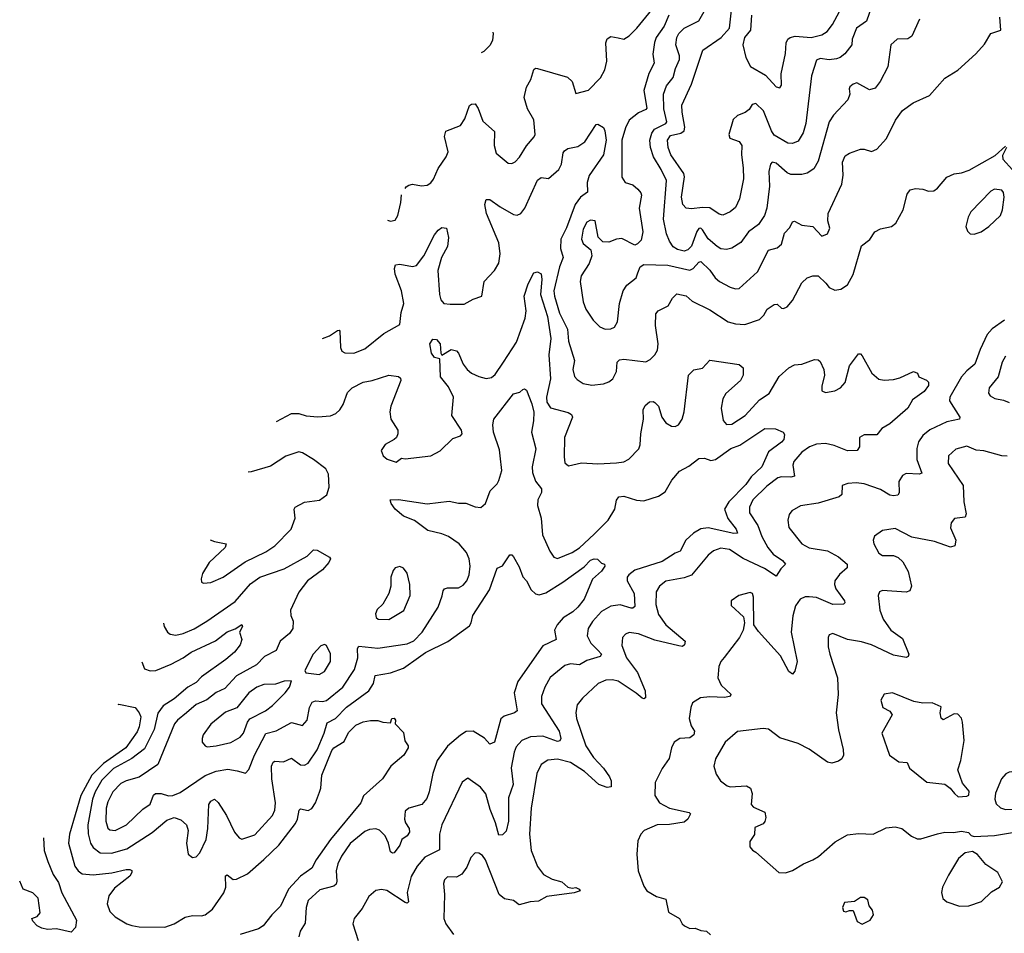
# Model space of a CAD drawing. Extents: x 1550320 to 1685906, y 509093 to 640511.
# Tile 152 of 256: x 1590874 to 1596239, y 597844 to 602821. Entities that reach past the tile are written whole.
import ezdxf

# ---------------------------------------------------------------- set-up
doc = ezdxf.new("R2010")
doc.units = 0

msp = doc.modelspace()

# ---------------------------------------------------------------- linework, layer by layer
at = {"layer": '0CON20XD'}
for points in [[(1595518.5, 602901.5), (1595487.3, 602812.7), (1595432.9, 602775), (1595410.4, 602715), (1595408.5, 602685), (1595370.9, 602635), (1595345.2, 602614.8), (1595325, 602607.3), (1595285, 602603.2), (1595235, 602610), (1595215, 602600.8), (1595187.9, 602515), (1595157.9, 602255), (1595143.5, 602205), (1595115, 602160), (1595085, 602146.5), (1595059.3, 602149.3), (1594985, 602192.5), (1594969.6, 602215), (1594927.5, 602325), (1594885, 602364.2), (1594865, 602358.8), (1594847.9, 602332.1), (1594826.2, 602316.2), (1594785, 602300), (1594762.4, 602277.6), (1594737.8, 602195), (1594743.8, 602175), (1594795, 602157.1), (1594808.6, 602135), (1594806.5, 602085), (1594816.9, 602015), (1594817.1, 601955), (1594795.4, 601845), (1594775, 601798), (1594746, 601774), (1594705, 601756.9), (1594685, 601761.4), (1594635, 601796.4), (1594595, 601798.5), (1594535, 601790), (1594505, 601794.4), (1594487.5, 601815), (1594480.9, 601855), (1594495.8, 601965), (1594493.3, 601983.3), (1594421.6, 602085), (1594406.8, 602125), (1594403.1, 602165), (1594420, 602190), (1594477.3, 602202.7), (1594494.8, 602215.2), (1594498.4, 602235), (1594483.1, 602316.9), (1594482.3, 602355), (1594535, 602470), (1594596.9, 602655), (1594696.6, 602723.4), (1594742, 602775), (1594769.2, 603020.8)], [(1592974.1, 601901.1), (1592980.2, 601909.8), (1592995, 601920.6), (1593015, 601924.4), (1593063, 601917), (1593095, 601919.4), (1593115, 601932.5), (1593128.3, 601951.7), (1593155, 602010), (1593198.6, 602075), (1593207.8, 602102.2), (1593188.9, 602185), (1593196.6, 602213.4), (1593275, 602244.3), (1593299.3, 602280.7), (1593325, 602353.3), (1593335, 602361.2), (1593355, 602363.3), (1593372.5, 602337.5), (1593397.9, 602267.9), (1593461.9, 602211.9), (1593458.8, 602135), (1593471.1, 602095), (1593535, 602040), (1593555, 602037.5), (1593573.4, 602046.6), (1593598, 602072), (1593635, 602134.4), (1593677.6, 602182.4), (1593682.2, 602195), (1593675.4, 602275), (1593640.5, 602335), (1593622.4, 602397.6), (1593635.5, 602454.5), (1593659.2, 602495), (1593675, 602549.2), (1593685, 602556.7), (1593695.5, 602555.5), (1593858.3, 602508.3), (1593884, 602485), (1593905, 602420), (1593972.9, 602437.1), (1594039.5, 602505), (1594062.2, 602547.8), (1594073.6, 602595), (1594068.6, 602695), (1594075, 602717.5), (1594095, 602730), (1594135, 602721.9), (1594165, 602714.4), (1594195, 602732.5), (1594236.9, 602775), (1594334.2, 602895)], [(1595777.5, 602825), (1595735, 602730.8), (1595713.2, 602716.8), (1595655, 602715.6), (1595621.1, 602685), (1595603.5, 602565), (1595561.9, 602485), (1595535, 602447.5), (1595505, 602440), (1595435, 602477.5), (1595415, 602470.6), (1595397.5, 602455), (1595393.1, 602445), (1595396.5, 602415), (1595386, 602384), (1595308, 602302), (1595285.2, 602264.8), (1595225, 602050), (1595200.8, 602009.2), (1595164.6, 601985.4), (1595135, 601977.9), (1595075, 601977.7), (1595055, 601986.9), (1594995, 602039.2), (1594973.8, 602045), (1594965, 602033.3), (1594955.4, 601995), (1594958.8, 601915), (1594945.3, 601794.7), (1594932.3, 601755), (1594900.5, 601705), (1594845.2, 601664.8), (1594802.9, 601607.1), (1594755, 601577.3), (1594725, 601568.8), (1594695, 601573.3), (1594675, 601585.4), (1594625, 601628), (1594595, 601677.1), (1594585, 601686.1), (1594575, 601683.8), (1594563.4, 601666.6), (1594535, 601587.7), (1594515, 601566.6), (1594495, 601561.1), (1594458.6, 601568.6), (1594434, 601584), (1594414.4, 601614.4), (1594398.6, 601655), (1594382.2, 601735), (1594398.9, 601945), (1594369.1, 602005), (1594328.4, 602075), (1594310.9, 602125), (1594306.8, 602165), (1594317.7, 602202.3), (1594333.5, 602225), (1594393.8, 602255), (1594399.8, 602265), (1594383.8, 602335), (1594382.7, 602415), (1594398.7, 602461.3), (1594434, 602506), (1594447.3, 602555), (1594470, 602605), (1594470, 602625), (1594448.5, 602685), (1594454, 602725), (1594465, 602746.4), (1594495, 602775.4), (1594575.2, 602814.8), (1594604.3, 602865.7)], [(1594862.3, 602845), (1594856.5, 602765), (1594823.4, 602725), (1594813.6, 602685), (1594830, 602615), (1594855.9, 602565.9), (1594938.5, 602518.5), (1594995, 602456.2), (1595015, 602450), (1595025.8, 602465), (1595023.2, 602526.8), (1595047.6, 602637.6), (1595050.5, 602695), (1595060, 602715), (1595072.5, 602725), (1595099.1, 602730.9), (1595185.8, 602724.2), (1595245, 602738.9), (1595273.1, 602756.9), (1595302.1, 602795), (1595341.8, 602865)], [(1594411.5, 602845), (1594385, 602786.7), (1594341.9, 602725), (1594332.3, 602697.7), (1594323.6, 602633.6), (1594331.1, 602585), (1594301.9, 602528.1), (1594274.2, 602435), (1594290.6, 602339.4), (1594285, 602331.5), (1594245, 602313.1), (1594195, 602273.5), (1594175, 602232.5), (1594155.3, 602165), (1594154.2, 601964.2), (1594173.3, 601935), (1594215, 601922), (1594241.7, 601898.3), (1594258.6, 601878.6), (1594262.2, 601865), (1594250, 601795), (1594268.9, 601665), (1594259.7, 601620.3), (1594240.3, 601599.7), (1594225, 601593.8), (1594155, 601629.2), (1594125, 601625.8), (1594085, 601609.2), (1594051.2, 601611.2), (1594025.9, 601635.9), (1594008.8, 601725), (1593985, 601730), (1593965, 601717.5), (1593945, 601680), (1593934.5, 601625), (1593945, 601602.5), (1593986.9, 601566.9), (1593991.1, 601535), (1593976.9, 601493.1), (1593933.5, 601425), (1593927.8, 601395), (1593943.8, 601285), (1593959.6, 601245), (1593999.5, 601185), (1594035, 601147.1), (1594065, 601135.7), (1594095, 601137.1), (1594115, 601146.2), (1594131.4, 601175), (1594141.9, 601275), (1594162.9, 601345), (1594182, 601375), (1594232.5, 601415), (1594242.9, 601442.9), (1594254.6, 601475.4), (1594275, 601487.1), (1594405, 601483.5), (1594525, 601457.6), (1594543.7, 601466.3), (1594575, 601500), (1594585, 601503.3), (1594635, 601456.7), (1594663.3, 601415), (1594687.1, 601395), (1594745, 601363.6), (1594775, 601355.6), (1594795, 601357.5), (1594895, 601447.1), (1594954.4, 601565), (1595001.7, 601578.3), (1595025, 601597.5), (1595041.9, 601658.1), (1595070, 601690), (1595085, 601720), (1595095, 601723.8), (1595135, 601701.5), (1595195, 601695.5), (1595245, 601642.5), (1595275, 601653.8), (1595289.2, 601685), (1595278, 601725), (1595280, 601765), (1595353.6, 601925), (1595360.4, 601975), (1595357.5, 602045), (1595371.3, 602078.7), (1595395, 602094.2), (1595455, 602116), (1595475, 602116.2), (1595515, 602103.3), (1595545, 602116), (1595596.2, 602173.8), (1595646.3, 602273.7), (1595685, 602326), (1595741.7, 602368.3), (1595831.3, 602408.7), (1595915, 602503.3), (1595985, 602546.2), (1596083.8, 602635), (1596131.7, 602688.3), (1596165, 602746.7), (1596220, 602765), (1596214, 602835)], [(1593452.4, 602753.9), (1593454.6, 602745), (1593451.1, 602708.9), (1593437.4, 602682.6), (1593402.4, 602647.6), (1593389, 602640.5)], [(1592523.2, 601083.6), (1592561.5, 601098.5), (1592605, 601128), (1592615, 601130), (1592618, 601125), (1592621.4, 601035), (1592628.8, 601015), (1592645.6, 601005.6), (1592694.5, 601004.5), (1592755, 601027.7), (1592858.7, 601111.3), (1592945, 601161.4), (1592953.5, 601226.5), (1592967.5, 601275), (1592955, 601343.8), (1592920, 601435), (1592916.9, 601465), (1592922, 601485), (1592945, 601490), (1593015, 601476.7), (1593037, 601483), (1593076.2, 601535), (1593135, 601650), (1593154, 601675), (1593175, 601690), (1593200, 601685), (1593210, 601635), (1593204.5, 601585), (1593173.2, 601525), (1593152, 601455), (1593160.8, 601325), (1593168.9, 601295), (1593184.2, 601275), (1593219.3, 601270.7), (1593295, 601271.9), (1593345, 601299.2), (1593392.5, 601315), (1593404.7, 601395.3), (1593461.9, 601455), (1593485.5, 601495), (1593491.2, 601545), (1593484.7, 601605), (1593417.5, 601765), (1593408, 601815), (1593415, 601842.5), (1593435, 601842.5), (1593491.2, 601801.2), (1593565, 601759.5), (1593585, 601756.7), (1593604, 601765), (1593627.3, 601795), (1593695, 601947.5), (1593715, 601960.8), (1593755, 601955.6), (1593811.1, 602005), (1593826.7, 602035), (1593834.6, 602095.4), (1593842.4, 602107.6), (1593861.1, 602118.9), (1593915, 602131.1), (1593953.3, 602155), (1594015, 602250), (1594025, 602252.5), (1594054.3, 602234.3), (1594062.5, 602215), (1594068.9, 602165), (1594054.6, 602085), (1593977.7, 601972.3), (1593966, 601935), (1593968.2, 601881.8), (1593929.2, 601855), (1593900, 601815), (1593853.3, 601686.7), (1593822, 601625), (1593821.4, 601575), (1593836.1, 601525), (1593815, 601474.2), (1593785.2, 601345), (1593788.1, 601315), (1593815, 601223.1), (1593858.9, 601135), (1593865, 601070), (1593897.5, 600965), (1593888.6, 600915), (1593897.1, 600877.1), (1593910.9, 600860.9), (1593945, 600840), (1593990.9, 600830.9), (1594055, 600836.7), (1594085, 600847.8), (1594106, 600864), (1594125.9, 600904.1), (1594130, 600955), (1594141.4, 600968.6), (1594165, 600972.7), (1594285, 600956.9), (1594310.2, 600969.8), (1594335, 600996), (1594348.9, 601021.1), (1594353.6, 601055), (1594337.8, 601155), (1594340.3, 601219.7), (1594353.8, 601235), (1594406.9, 601263.1), (1594430.6, 601305), (1594455, 601328.6), (1594505, 601316.9), (1594538, 601288), (1594635, 601240), (1594735, 601174.4), (1594775, 601163.5), (1594825, 601160.5), (1594905, 601188.1), (1594929.1, 601210.9), (1594947.1, 601245), (1594985, 601270), (1595001.2, 601271.2), (1595025, 601249.2), (1595035, 601247.5), (1595055, 601257.1), (1595085, 601291.4), (1595135, 601388), (1595165, 601414.3), (1595195.9, 601425.9), (1595225, 601426), (1595265.6, 601385), (1595285, 601361.4), (1595315, 601347.5), (1595347.6, 601352.4), (1595385, 601377.5), (1595415, 601433.8), (1595461.3, 601588.7), (1595505.9, 601624.1), (1595533.9, 601666.1), (1595565, 601682), (1595625, 601694), (1595647.4, 601712.6), (1595687.8, 601785), (1595709.2, 601870.8), (1595725.9, 601894.1), (1595755, 601902), (1595795, 601898.8), (1595826.4, 601886.4), (1595855, 601888.8), (1595875, 601903.8), (1595925.9, 601964.1), (1595965, 601981.2), (1596005, 601986.2), (1596048.3, 602001.7), (1596188.3, 602081.7), (1596245, 602132.5)], [(1596250, 602125), (1596229.5, 602080.5), (1596231.4, 602061.4), (1596283.5, 602003.5)], [(1596075, 601653.3), (1596112.5, 601665), (1596155, 601694), (1596217.5, 601755), (1596228.6, 601785), (1596238.8, 601855), (1596235, 601880), (1596225, 601892.5), (1596185, 601897.5), (1596165, 601887.5), (1596055.9, 601774.1), (1596041.2, 601745), (1596030, 601695), (1596039.3, 601669.3), (1596052.5, 601655), (1596075, 601653.3)], [(1592878.9, 601729.8), (1592895, 601722.9), (1592920.3, 601729.7), (1592934.4, 601755), (1592951.1, 601825), (1592954.8, 601866.8)], [(1592272.8, 600632.6), (1592355, 600676.2), (1592395, 600676.2), (1592435, 600664), (1592498.2, 600658.2), (1592567.4, 600662.6), (1592595.8, 600675), (1592618.1, 600695), (1592636.5, 600725), (1592659.5, 600790.5), (1592685, 600815.7), (1592745, 600846.9), (1592795, 600855.8), (1592885, 600883.8), (1592937.7, 600877.7), (1592948.3, 600868.3), (1592951.2, 600855), (1592896.9, 600715), (1592890.6, 600685), (1592895.6, 600645.6), (1592934.2, 600585), (1592934.4, 600565), (1592926.9, 600545), (1592915, 600534), (1592865, 600506.2), (1592844, 600475), (1592854.2, 600445), (1592876.6, 600426.6), (1592925, 600410.8), (1592955, 600432), (1592975, 600428.9), (1593115, 600445.6), (1593165, 600472.9), (1593235, 600538.8), (1593275, 600553.8), (1593285.7, 600564.3), (1593282, 600585), (1593228.1, 600665), (1593237.2, 600765), (1593211.1, 600821.1), (1593166.5, 600876.5), (1593163.6, 600973.6), (1593135, 600981.4), (1593118.5, 601005), (1593108.6, 601055), (1593125, 601080), (1593145, 601078.8), (1593165, 601056.2), (1593168, 601005), (1593173.8, 600993.8), (1593224.6, 601025.4), (1593255, 601016.9), (1593265.3, 601005.3), (1593290.7, 600945), (1593312.1, 600915), (1593335, 600895.5), (1593375, 600877.5), (1593415, 600866.7), (1593445, 600872.2), (1593465, 600888.2), (1593509.6, 600955), (1593581.6, 601065), (1593628.5, 601195), (1593634.4, 601235), (1593623.2, 601315), (1593645, 601382.5), (1593675, 601442.5), (1593695, 601447.5), (1593715, 601437.5), (1593719.2, 601405), (1593712.7, 601325), (1593750.8, 601205), (1593767.2, 601085), (1593756.9, 600995), (1593766.2, 600865), (1593744.8, 600765), (1593747, 600737), (1593767, 600707), (1593861.9, 600681.9), (1593880, 600670), (1593886.7, 600655), (1593841.9, 600545), (1593840.5, 600439.5), (1593845, 600407.5), (1593865, 600391.2), (1593935, 600408), (1594025, 600402.5), (1594125, 600406.5), (1594165, 600413.1), (1594193.2, 600426.8), (1594246.8, 600483.2), (1594255.6, 600504.4), (1594258.1, 600565), (1594273.6, 600645), (1594270.8, 600695), (1594281.2, 600718.8), (1594305, 600738.8), (1594325, 600741.2), (1594335, 600736.2), (1594355, 600716.2), (1594372.2, 600655), (1594395, 600625.7), (1594425, 600607.1), (1594445, 600605.7), (1594463.8, 600615), (1594483.1, 600645), (1594494.4, 600685), (1594518.1, 600885), (1594546.4, 600913.6), (1594595, 600922), (1594635, 600966), (1594795, 600942), (1594816.7, 600925), (1594816.9, 600885), (1594801.4, 600855), (1594722.2, 600785), (1594704.7, 600755.3), (1594695.4, 600705), (1594707, 600637), (1594725, 600615.7), (1594755, 600618.5), (1594827.8, 600665), (1594905, 600750.6), (1594957.5, 600785), (1595011.9, 600878.1), (1595065, 600924.6), (1595095, 600940.8), (1595135, 600944.2), (1595205, 600970), (1595225, 600968), (1595235, 600960), (1595255.5, 600915), (1595258.5, 600885), (1595244.3, 600825), (1595245, 600800), (1595265, 600790), (1595315, 600799.5), (1595345.6, 600815), (1595371.5, 600845), (1595395.8, 600935), (1595445, 601001.2), (1595455, 601001.2), (1595465, 600990), (1595516.5, 600895), (1595555, 600862.7), (1595585, 600856.9), (1595635, 600861.5), (1595669.8, 600870.2), (1595745, 600904), (1595766.4, 600896.4), (1595773.3, 600875), (1595815, 600857.5), (1595826, 600846), (1595825, 600827.5), (1595801.4, 600795), (1595738.8, 600751.2), (1595712.5, 600705), (1595615, 600619.1), (1595570.8, 600595), (1595545, 600560), (1595475, 600559.1), (1595449.2, 600545), (1595450, 600495), (1595436.7, 600475), (1595385, 600473.3), (1595312.4, 600502.4), (1595265, 600512.9), (1595215, 600508.9), (1595176.9, 600495), (1595136.2, 600465), (1595092.2, 600415), (1595087.2, 600395), (1595096.3, 600333.7), (1595075, 600328.2), (1595025, 600330.7), (1595005, 600324.6), (1594945, 600280), (1594868.2, 600205), (1594850.4, 600165), (1594851.2, 600135), (1594895.9, 600065.9), (1594918.3, 600005), (1594949.8, 599945), (1594979.2, 599909.2), (1595030.8, 599875), (1595046, 599855), (1595020.8, 599829.2), (1594995, 599788.8), (1594931.7, 599831.7), (1594815.6, 599885.6), (1594742.5, 599935), (1594695, 599942), (1594655, 599928.2), (1594625.6, 599905), (1594534.2, 599795.8), (1594495, 599781.2), (1594395, 599763.1), (1594360.6, 599735), (1594342.5, 599705), (1594340, 599635), (1594355, 599580), (1594395.3, 599525.3), (1594500, 599435), (1594496.7, 599415), (1594485, 599406.7), (1594465, 599410), (1594335, 599441.1), (1594245, 599476), (1594195, 599481.9), (1594175, 599474.2), (1594158.6, 599455), (1594155, 599412.5), (1594181.1, 599345), (1594240, 599265), (1594282.7, 599165), (1594283.1, 599126.9), (1594275, 599121.4), (1594265, 599124.4), (1594232.6, 599152.6), (1594135, 599216.8), (1594105, 599224.6), (1594067.6, 599222.4), (1594025.9, 599204.1), (1593940, 599125), (1593911.9, 599088.1), (1593903.7, 599046.3), (1593907.9, 599015), (1593959.6, 598865), (1594001.3, 598801.3), (1594054.6, 598744.6), (1594087, 598697), (1594096.9, 598675), (1594097.5, 598642.5), (1594075, 598638), (1594028.8, 598655), (1593951.8, 598725), (1593875, 598773.8), (1593805, 598792.8), (1593752.3, 598787.7), (1593715, 598764.3), (1593692.3, 598715), (1593661.2, 598525), (1593652, 598385), (1593661.8, 598295), (1593695, 598207.5), (1593727.8, 598165), (1593775, 598138.2), (1593828.8, 598125), (1593860, 598095), (1593885, 598090), (1593905, 598093.3), (1593922.5, 598085), (1593927.5, 598075), (1593895, 598064.5), (1593746.2, 598043.8), (1593700.7, 598019.3), (1593655, 598015.6), (1593595, 598000), (1593565, 598022.5), (1593515, 598031.4), (1593486.2, 598056.2), (1593411.5, 598245), (1593395, 598267.5), (1593375, 598280.8), (1593355, 598282), (1593332.6, 598257.4), (1593311.1, 598205), (1593283, 598167), (1593255, 598149.4), (1593205, 598151.4), (1593188.6, 598135), (1593182.9, 598115), (1593189.2, 598055), (1593184.4, 597925), (1593195.7, 597895), (1593237.4, 597837.4)], [(1596240, 601185), (1596173, 601137), (1596145, 601105.6), (1596106.6, 601025), (1596079.1, 600945), (1596035, 600908.8), (1596005.4, 600875), (1595942.1, 600765), (1595940, 600745), (1595996.5, 600655), (1595994.3, 600645.7), (1595925, 600630), (1595833.6, 600586.4), (1595795, 600556.9), (1595771.2, 600521.2), (1595762.5, 600485), (1595761.6, 600425), (1595789.1, 600350.9), (1595775, 600344.6), (1595705, 600348.9), (1595685, 600337.5), (1595664, 600306), (1595665.5, 600244.5), (1595658.6, 600231.4), (1595635, 600227.1), (1595615, 600231.8), (1595565, 600261.2), (1595475, 600292.5), (1595432.6, 600297.4), (1595385.7, 600294.3), (1595356.2, 600283.8), (1595353.1, 600235), (1595338.9, 600221.1), (1595225, 600188), (1595127.8, 600172.2), (1595082, 600145), (1595066, 600125), (1595060, 600095), (1595064.2, 600055), (1595136.3, 599966.3), (1595175, 599944.4), (1595275, 599928.2), (1595335, 599894.6), (1595381.9, 599855), (1595381.9, 599835), (1595340.9, 599799.1), (1595315.7, 599765), (1595313.1, 599745), (1595321.3, 599721.3), (1595368.1, 599655), (1595370, 599645), (1595362.5, 599637.5), (1595305, 599634.8), (1595215, 599673.3), (1595175, 599677.9), (1595153.8, 599676.2), (1595126.4, 599663.6), (1595101.2, 599628.8), (1595086.7, 599573.3), (1595077.5, 599485), (1595110, 599325), (1595097.1, 599272.9), (1595085, 599256.7), (1595065, 599271.2), (1595019.6, 599355), (1594898.9, 599488.9), (1594873.3, 599525), (1594872, 599675), (1594866.2, 599695), (1594855, 599701.2), (1594792.5, 599685), (1594750, 599655), (1594750.7, 599630.7), (1594818.3, 599568.3), (1594823.8, 599535), (1594816, 599495), (1594795.8, 599455), (1594712.8, 599347.2), (1594694.5, 599325.5), (1594682.6, 599297.4), (1594677.5, 599235), (1594695.6, 599195), (1594750, 599145), (1594742.5, 599135), (1594715, 599128.5), (1594635, 599132.7), (1594582.9, 599127.1), (1594540.9, 599099.1), (1594530.8, 599075), (1594522.2, 599015), (1594532.5, 598975), (1594550.5, 598945), (1594547.3, 598925), (1594525, 598909.6), (1594471.2, 598905), (1594440, 598885), (1594425.6, 598855), (1594412.9, 598797.1), (1594375, 598742), (1594336.4, 598665), (1594335.4, 598595.4), (1594360.6, 598555), (1594415, 598525.5), (1594521.7, 598501.7), (1594530, 598495), (1594513.8, 598465), (1594495, 598450), (1594415, 598437.3), (1594346.7, 598435), (1594275.9, 598404.1), (1594258.5, 598385), (1594242.7, 598347.3), (1594236.1, 598276.1), (1594243.8, 598183.8), (1594275, 598100), (1594290.8, 598075), (1594344.5, 598044.5), (1594395, 598030), (1594409.5, 597959.5), (1594470, 597925), (1594483.3, 597895), (1594496.7, 597885), (1594525, 597870), (1594555, 597872), (1594585, 597860), (1594616.2, 597856.2), (1594637.5, 597835)], [(1596245, 600988), (1596227.5, 600955), (1596204.6, 600875), (1596156.7, 600815), (1596153.6, 600786.4), (1596162.3, 600772.3), (1596187, 600757), (1596235, 600749.1), (1596265, 600736.4)], [(1591658.2, 599532.8), (1591661.1, 599515), (1591679.2, 599485), (1591694.5, 599474.5), (1591725, 599469.1), (1591765, 599477.1), (1591825, 599502.7), (1591893.1, 599545), (1592047.8, 599652.2), (1592131.7, 599748.3), (1592183.1, 599785), (1592315, 599830.4), (1592440.8, 599899.2), (1592475, 599932.5), (1592495, 599932), (1592563, 599893), (1592567.5, 599885), (1592559.2, 599865), (1592523.3, 599825), (1592442.7, 599765), (1592395, 599701.9), (1592350, 599605), (1592351.1, 599575), (1592364.5, 599544.5), (1592361.8, 599505), (1592345, 599477.8), (1592293.3, 599435), (1592271.5, 599385), (1592208.8, 599351.2), (1592165, 599307.5), (1592055, 599245.9), (1591992.3, 599177.7), (1591945, 599155.3), (1591894.4, 599115.6), (1591835, 599090.4), (1591783.8, 599045), (1591734.3, 599005.7), (1591717.9, 598985), (1591626.2, 598763.8), (1591525.3, 598694.7), (1591455, 598675.5), (1591425, 598659.6), (1591381.8, 598615), (1591355, 598560), (1591345.3, 598525), (1591342.7, 598455), (1591355, 598416), (1591365, 598408.6), (1591395, 598404.5), (1591455.7, 598435), (1591545, 598521.1), (1591585, 598548.1), (1591603.1, 598596.9), (1591614.6, 598605.4), (1591645, 598606.2), (1591685, 598592.5), (1591708.8, 598595), (1591748.7, 598611.3), (1591885, 598704.6), (1591945, 598728.2), (1592007.6, 598737.6), (1592059.8, 598729.8), (1592105, 598716.7), (1592123, 598737), (1592152.8, 598815), (1592215, 598932.1), (1592272.3, 598947.7), (1592355, 598992.3), (1592415, 598975.8), (1592440.5, 599005), (1592453.8, 599075), (1592467.6, 599102.4), (1592485, 599109.7), (1592524, 599106), (1592545, 599111.8), (1592634.6, 599185), (1592698, 599282), (1592716.8, 599345), (1592714.1, 599395), (1592722.1, 599407.9), (1592825, 599396.7), (1592985, 599420.4), (1593022, 599438), (1593066.2, 599485), (1593155, 599621.4), (1593176.7, 599683.3), (1593180.8, 599709.2), (1593188.9, 599721.1), (1593205, 599726.7), (1593265, 599726.9), (1593290.2, 599739.8), (1593310.6, 599765), (1593322.7, 599797.3), (1593328.5, 599845), (1593323.5, 599885), (1593309.4, 599919.4), (1593267.8, 599965), (1593211.4, 600005), (1593175, 600020.4), (1593098.3, 600038.3), (1593025, 600092.1), (1592965, 600117.1), (1592920, 600155), (1592898.8, 600185), (1592892.5, 600205), (1592937.3, 600207.3), (1593095, 600183.5), (1593215, 600197.9), (1593265, 600187.8), (1593305, 600187.3), (1593355, 600167.7), (1593386.1, 600163.9), (1593412.2, 600185), (1593437.7, 600255), (1593475, 600292.3), (1593485, 600311.4), (1593500.5, 600365), (1593492.3, 600445), (1593487.7, 600477.7), (1593455.6, 600575), (1593452.5, 600615), (1593458, 600645), (1593565, 600782.5), (1593598.8, 600791.2), (1593615, 600807.5), (1593625, 600810), (1593635, 600802.5), (1593665, 600728.8), (1593676, 600684), (1593674.5, 600635.5), (1593663.6, 600575), (1593685.8, 600484.2), (1593667.1, 600385), (1593667.5, 600355), (1593685, 600308.1), (1593717.5, 600265), (1593716.5, 600245), (1593697.5, 600205), (1593695.3, 600175), (1593714.6, 600105), (1593722.1, 600015), (1593761.8, 599925), (1593785, 599893.8), (1593805, 599886), (1593885, 599918.5), (1593925, 599944.1), (1594005, 600017.8), (1594080, 600095), (1594117.1, 600155), (1594126.5, 600203.5), (1594138.9, 600221.1), (1594165, 600225.4), (1594235, 600204), (1594275, 600199.2), (1594355, 600225.5), (1594390.2, 600249.8), (1594427.8, 600312.2), (1594469.1, 600360.9), (1594520.7, 600389.3), (1594575, 600430), (1594605, 600433.3), (1594639.7, 600419.7), (1594665, 600424.4), (1594749.6, 600485), (1594797.5, 600502.5), (1594935, 600594), (1594992.7, 600592.7), (1595034.1, 600574.1), (1595041.7, 600561.7), (1595038, 600535), (1595025, 600518.8), (1594953.8, 600466.2), (1594917.9, 600385), (1594859.9, 600330.1), (1594830.1, 600289.9), (1594737.8, 600195), (1594713.9, 600155), (1594733.3, 600103.3), (1594778, 600045), (1594785, 600023.3), (1594765, 600021.5), (1594625, 600053), (1594585, 600047.3), (1594545, 600023.2), (1594503.3, 599985), (1594473.3, 599926.7), (1594445, 599914.7), (1594375, 599868.8), (1594225, 599822.2), (1594192.3, 599797.7), (1594184.6, 599785), (1594183.9, 599765), (1594222.7, 599695), (1594225.2, 599624.8), (1594215, 599615.4), (1594205, 599615.3), (1594145, 599633.1), (1594094.2, 599625.8), (1594045, 599597.3), (1593995, 599543.3), (1593971.8, 599505), (1593966.4, 599465), (1593985.4, 599425), (1594025, 599387.3), (1594043.5, 599365), (1594037.8, 599352.2), (1593965, 599330.4), (1593925, 599307.1), (1593875, 599312.1), (1593845, 599302.7), (1593765, 599237.1), (1593734.6, 599185.4), (1593716.5, 599135), (1593717.9, 599095), (1593813.9, 598945), (1593823.3, 598905), (1593817.4, 598892.6), (1593805, 598889.6), (1593725, 598917.3), (1593656.7, 598915), (1593610, 598895), (1593579.5, 598860.5), (1593568.3, 598831.7), (1593552.7, 598745), (1593562, 598655), (1593537.5, 598582.5), (1593538, 598455), (1593525, 598400), (1593505, 598381.2), (1593485, 598378.8), (1593467.1, 598445), (1593438.3, 598518.3), (1593413.5, 598603.5), (1593385, 598640.5), (1593315, 598689.2), (1593285, 598667.5), (1593173.8, 598435), (1593161.2, 598385), (1593161.5, 598298.5), (1593081.5, 598258.5), (1593040.4, 598209.6), (1593006.3, 598153.7), (1592985.8, 598065.8), (1592992.5, 598015), (1592985, 598008.6), (1592975, 598011.8), (1592875, 598076.9), (1592845, 598082.2), (1592815, 598077.5), (1592775.8, 598045), (1592740.9, 597979.1), (1592696, 597925), (1592690, 597895), (1592719.2, 597805)], [(1596255, 600442.9), (1596225, 600445.5), (1596127.3, 600472.7), (1596085, 600475.8), (1596035, 600497.5), (1595975, 600480.8), (1595935.7, 600445), (1595933.2, 600403.2), (1596014.5, 600284.5), (1596018.5, 600195), (1596030.9, 600129.1), (1596025, 600112), (1595967, 600103), (1595949.1, 600080.9), (1595946.1, 600053.9), (1595974.3, 599985), (1595968.8, 599955), (1595945, 599947.5), (1595915, 599958.1), (1595858.1, 599978.1), (1595735, 600002.9), (1595645, 600048.9), (1595575, 600038.6), (1595531.5, 600008.5), (1595524.2, 599985), (1595527.5, 599965), (1595555.8, 599915), (1595575, 599902.5), (1595635, 599902.5), (1595660.7, 599890.7), (1595686.9, 599866.9), (1595714.6, 599815), (1595732.5, 599735), (1595725, 599709.2), (1595705, 599702.5), (1595575, 599710.8), (1595558.8, 599705), (1595552.2, 599685), (1595560.8, 599605), (1595579.5, 599555), (1595621.5, 599495), (1595685, 599450.8), (1595719.4, 599365), (1595715, 599351.2), (1595705, 599347.1), (1595635, 599360), (1595515.3, 599415.3), (1595461.5, 599431.5), (1595384.4, 599444.4), (1595305, 599477.5), (1595285, 599470), (1595279.2, 599455), (1595280, 599405), (1595288.1, 599365), (1595330, 599235), (1595332.9, 599145), (1595322.9, 599045), (1595335, 598952.5), (1595361.4, 598845), (1595362, 598815), (1595353.3, 598795), (1595335, 598782), (1595298.3, 598771.7), (1595275, 598776.2), (1595175, 598848), (1595115, 598878), (1595015, 598909.2), (1594955, 598955.5), (1594925, 598959.5), (1594785, 598944.2), (1594718.6, 598885), (1594665.4, 598794.6), (1594655.6, 598755), (1594668.8, 598711.2), (1594691.9, 598675), (1594728.1, 598648.1), (1594745, 598642.7), (1594835, 598646.9), (1594856, 598635), (1594865.8, 598605), (1594860, 598545), (1594871.7, 598531.7), (1594934.2, 598504.2), (1594940, 598475), (1594935, 598453.3), (1594925, 598441.2), (1594878.8, 598421.2), (1594878.3, 598381.7), (1594853.3, 598345), (1594852.5, 598315), (1594866.1, 598296.1), (1594885, 598286.2), (1595010, 598175), (1595045.9, 598174.1), (1595085, 598186.7), (1595145, 598222.9), (1595195.7, 598244.3), (1595226.9, 598263.1), (1595318, 598342), (1595385, 598381.4), (1595445, 598388), (1595525, 598384.2), (1595595, 598418), (1595645, 598424.2), (1595680, 598415), (1595733.1, 598373.1), (1595765, 598359.2), (1595785, 598358), (1595874.3, 598385.7), (1595915, 598395.7), (1595962.7, 598392.7), (1596005, 598400), (1596043.8, 598393.8), (1596057.7, 598377.7), (1596075, 598371.2), (1596185, 598377.8), (1596395, 598410.9)], [(1591912.6, 599986.8), (1591935, 599978.4), (1591999.2, 599965), (1591993.3, 599945), (1591905.7, 599865), (1591870.8, 599805), (1591862, 599775), (1591865, 599757.5), (1591875, 599751.2), (1591915, 599754.3), (1591982, 599785), (1592102.4, 599867.6), (1592215, 599922.8), (1592265, 599955.4), (1592353.8, 600045), (1592374.6, 600105), (1592369.5, 600155), (1592374.7, 600165.3), (1592425, 600193.3), (1592507, 600203), (1592548.1, 600231.9), (1592560.8, 600275), (1592557.1, 600345), (1592542.5, 600375), (1592475, 600425.5), (1592415, 600461.4), (1592395, 600466.9), (1592325, 600443.3), (1592240.8, 600389.2), (1592135, 600357.6), (1592119.7, 600357)], [(1591540.3, 599322.8), (1591554.7, 599284.7), (1591584.7, 599274.7), (1591615, 599276.1), (1591699.8, 599310.2), (1591765.6, 599344.4), (1591808.9, 599375), (1591941.8, 599438.2), (1592005, 599486), (1592048, 599502), (1592085, 599525.7), (1592087.5, 599515), (1592071.4, 599485), (1592083.8, 599445), (1592074.6, 599415), (1592045, 599375.6), (1591996.4, 599335), (1591865, 599241.5), (1591835, 599209.7), (1591790, 599185), (1591715, 599121.6), (1591656.3, 599083.7), (1591627.1, 599042.9), (1591606.1, 598955), (1591555, 598849.5), (1591485, 598796.7), (1591385, 598742.7), (1591321.9, 598678.1), (1591285.9, 598615), (1591271, 598575), (1591245.2, 598435), (1591246.5, 598386.5), (1591259.7, 598335), (1591275, 598312.3), (1591313, 598283), (1591375, 598279.8), (1591457.8, 598305), (1591595, 598393.8), (1591675, 598461.1), (1591715, 598474.6), (1591752.4, 598462.4), (1591782.9, 598435), (1591791.9, 598405), (1591783.1, 598335), (1591791.2, 598275), (1591815, 598256.7), (1591835, 598260), (1591855, 598283.3), (1591890.5, 598355), (1591900, 598415), (1591904.6, 598545), (1591915, 598564.4), (1591935, 598574.4), (1591955, 598557.5), (1592000.8, 598485), (1592044.7, 598394.7), (1592069.2, 598365), (1592085, 598356.9), (1592155, 598380.6), (1592251.5, 598485), (1592263.5, 598515), (1592267.9, 598555), (1592247.7, 598685), (1592245.9, 598755), (1592255, 598776.7), (1592265, 598782.7), (1592311.7, 598778.3), (1592355, 598798.5), (1592405, 598762.5), (1592425, 598760.5), (1592445, 598770.5), (1592495, 598844.5), (1592533.1, 598935), (1592548.8, 598991.2), (1592595, 599014.8), (1592655, 599075.8), (1592776.2, 599165), (1592802.5, 599205), (1592811.7, 599248.3), (1592895, 599262.7), (1592965, 599288.4), (1593046.7, 599346.7), (1593085, 599374), (1593206.6, 599433.4), (1593325, 599520), (1593334.4, 599535), (1593343.5, 599575), (1593434.5, 599715), (1593475, 599832.5), (1593503.9, 599846.1), (1593545, 599905.8), (1593555, 599905.8), (1593564.3, 599895), (1593595, 599841.2), (1593615, 599786.7), (1593635, 599763.8), (1593661.8, 599715), (1593683.8, 599693.8), (1593705, 599687.6), (1593740.5, 599699.5), (1593832.9, 599757.1), (1593950.2, 599839.8), (1593985, 599876.4), (1594005, 599884.4), (1594021.5, 599881.5), (1594045, 599860), (1594060, 599855), (1594062, 599845), (1594045, 599816.7), (1593995.9, 599774.1), (1593963.3, 599695), (1593950, 599665), (1593915, 599620), (1593887.3, 599595), (1593835, 599562.5), (1593802, 599525), (1593788, 599495), (1593798, 599445), (1593725, 599410.4), (1593588, 599215), (1593567.6, 599155), (1593584.3, 599055.7), (1593570, 599045), (1593513.1, 599026.9), (1593495, 599013.3), (1593461.2, 598885), (1593435, 598874.2), (1593407.2, 598907.2), (1593344.4, 598945.6), (1593306.1, 598943.9), (1593275, 598924.4), (1593205, 598863.1), (1593148.5, 598785), (1593124.6, 598715.4), (1593105.4, 598615), (1593092.2, 598577.8), (1593065, 598545.6), (1592994.5, 598525.5), (1592975, 598508.8), (1592970, 598465), (1592975.7, 598445), (1592997.1, 598415), (1592998.8, 598395), (1592985, 598375.6), (1592955.4, 598354.6), (1592945, 598324.2), (1592915, 598282.9), (1592905, 598280.8), (1592895, 598288.8), (1592883.2, 598335), (1592865, 598374.4), (1592835, 598405.7), (1592815, 598413.5), (1592780.9, 598409.1), (1592755, 598398.2), (1592675, 598333.6), (1592627.5, 598265), (1592607.1, 598222.9), (1592599.3, 598185), (1592602.6, 598127.4), (1592598.3, 598111.7), (1592585, 598101.1), (1592509.3, 598080.7), (1592445, 598022.5), (1592434.7, 597985.3), (1592430, 597900), (1592401.4, 597855), (1592395.5, 597824.5)], [(1592885, 599554.4), (1592966.7, 599603.3), (1593001.9, 599685), (1592999.4, 599745), (1592985.8, 599805.8), (1592965, 599832.5), (1592945, 599842.5), (1592920, 599835), (1592909.3, 599820.7), (1592896.7, 599785), (1592895.8, 599735), (1592885.7, 599695), (1592853.2, 599636.8), (1592822.6, 599607.4), (1592812, 599585), (1592816.2, 599565), (1592827.5, 599555), (1592885, 599554.4)], [(1592505, 599254.4), (1592535, 599270), (1592566.9, 599325), (1592567.3, 599367.3), (1592545, 599412.5), (1592535, 599416.7), (1592515, 599410), (1592473.1, 599365), (1592427.5, 599275), (1592433.6, 599263.6), (1592505, 599254.4)], [(1591895, 598860), (1591945, 598864.6), (1592025, 598883.9), (1592075, 598912.9), (1592093.1, 598935), (1592115.4, 598995), (1592127.6, 599012.4), (1592214.1, 599055.9), (1592251.4, 599085), (1592321.2, 599155), (1592343.8, 599185), (1592355, 599220), (1592315, 599218), (1592267.8, 599202.2), (1592205, 599199.6), (1592165.8, 599185), (1592123.3, 599155), (1592057.3, 599072.7), (1591995, 599048.5), (1591916.1, 598983.9), (1591874.4, 598925), (1591867.5, 598905), (1591869.2, 598885), (1591884, 598865), (1591895, 598860)], [(1595988.3, 598588.3), (1596035, 598590.8), (1596045, 598597.5), (1596048.3, 598618.3), (1596011.7, 598661.7), (1595986.2, 598735), (1596001.2, 598785), (1596020, 598895), (1596010.8, 598995), (1596005, 599016.7), (1595985, 599038.8), (1595965, 599040), (1595905, 599006.2), (1595895.7, 599015.7), (1595889.2, 599045), (1595895, 599077.5), (1595845, 599100), (1595795, 599097.5), (1595746.5, 599106.5), (1595630, 599155), (1595585, 599146), (1595566, 599115), (1595576.2, 599075), (1595615, 599053.8), (1595628.8, 599035), (1595570.9, 598935), (1595613.9, 598813.9), (1595665, 598778), (1595710, 598775), (1595723, 598743), (1595817.3, 598667.3), (1595915, 598656), (1595944.3, 598634.3), (1595966.7, 598605), (1595988.3, 598588.3)], [(1591410.2, 599091.1), (1591415, 599092.5), (1591502.5, 599075), (1591525.7, 599045.7), (1591533.5, 599023.5), (1591525, 598968), (1591515, 598942.5), (1591453, 598855), (1591330.5, 598769.5), (1591267.4, 598705), (1591206.6, 598595), (1591145.8, 598385), (1591140.6, 598335), (1591175, 598210), (1591191.9, 598185), (1591215, 598168.2), (1591275, 598163.2), (1591376.6, 598173.4), (1591455, 598191.1), (1591475, 598192), (1591485.8, 598185.8), (1591486, 598175), (1591474, 598155), (1591390.7, 598089.3), (1591359.1, 598049.1), (1591351.5, 598005), (1591365, 597963.1), (1591395, 597934.5), (1591458.1, 597895), (1591485.8, 597885.8), (1591525, 597880.1), (1591665, 597878.4), (1591715.2, 597894.8), (1591775, 597932.5), (1591815, 597940.5), (1591865, 597938.5), (1591885, 597945.4), (1591925.2, 597974.8), (1591987.1, 598065), (1591997.8, 598095), (1591995, 598157.5), (1592005, 598163.3), (1592037.5, 598137.5), (1592055, 598138.9), (1592115, 598168.7), (1592205, 598245.8), (1592286.3, 598323.7), (1592377, 598443), (1592388.6, 598465), (1592397.1, 598515), (1592405, 598521.9), (1592445, 598512.7), (1592465, 598523.8), (1592485, 598555.5), (1592507.9, 598612.1), (1592515.2, 598635.2), (1592519.8, 598705), (1592575, 598840), (1592585.8, 598855), (1592641.7, 598888.3), (1592665, 598938), (1592705, 598978.6), (1592745, 598995.8), (1592785, 599003.8), (1592825, 599003.3), (1592853.6, 598993.6), (1592895, 598990), (1592902.5, 599015), (1592915, 599016.7), (1592922.5, 599005), (1592920, 598985), (1592965, 598937.5), (1592972.7, 598892.7), (1592990, 598865), (1592990, 598855), (1592966.9, 598815), (1592895.9, 598754.1), (1592850, 598685), (1592747.7, 598592.3), (1592732.5, 598555), (1592567.5, 598355), (1592489.2, 598245), (1592465, 598198.2), (1592404, 598156), (1592338.4, 598085), (1592295, 597992), (1592247.8, 597945), (1592200, 597885), (1592175, 597869.2), (1592075, 597836.7)], [(1596245, 598518.9), (1596365, 598524.2), (1596435, 598558.9), (1596485, 598568.2), (1596561.9, 598595), (1596624.3, 598655), (1596624.4, 598685), (1596616.7, 598705), (1596595, 598715.4), (1596525, 598716.5), (1596445, 598726.5), (1596385, 598753.1), (1596325, 598729.1), (1596265, 598721.9), (1596247.4, 598712.6), (1596224.3, 598685), (1596191.7, 598608.3), (1596187.1, 598575), (1596195, 598548.9), (1596217.9, 598527.9), (1596245, 598518.9)], [(1591004.2, 598364.7), (1591007.5, 598295), (1591027.7, 598235), (1591057.2, 598165), (1591085, 598120), (1591103.2, 598065), (1591184.2, 597915.8), (1591179, 597875), (1591155, 597850.5), (1591075, 597868.4), (1591025, 597865.4), (1590995, 597872.1), (1590970, 597885), (1590945, 597910), (1590940, 597925), (1590970, 597935), (1590986.2, 597955), (1590974, 598035), (1590946, 598065), (1590893.8, 598085), (1590874.1, 598129)], [(1595995, 597991.8), (1596045, 597993.8), (1596115, 598016.9), (1596169.7, 598070.3), (1596213.3, 598095), (1596228.8, 598125), (1596204, 598175), (1596138.9, 598218.9), (1596092.7, 598272.7), (1596065, 598290), (1596025, 598282), (1595988.8, 598251.2), (1595935, 598161.4), (1595902.7, 598095), (1595896.8, 598066.8), (1595903.6, 598033.6), (1595925, 598015.8), (1595995, 597991.8)], [(1595465, 597894.2), (1595507.5, 597915), (1595526.7, 597945), (1595520.7, 597970.7), (1595503, 597993), (1595495, 598026.7), (1595475, 598040), (1595455, 598040), (1595423.3, 598016.7), (1595368.8, 598011.2), (1595356.7, 597985), (1595362.5, 597965), (1595375, 597961.2), (1595395, 597968.8), (1595415, 597967.5), (1595437.7, 597907.7), (1595465, 597894.2)]]:
    msp.add_lwpolyline(points, dxfattribs=at)

doc.saveas('drawing.dxf')
